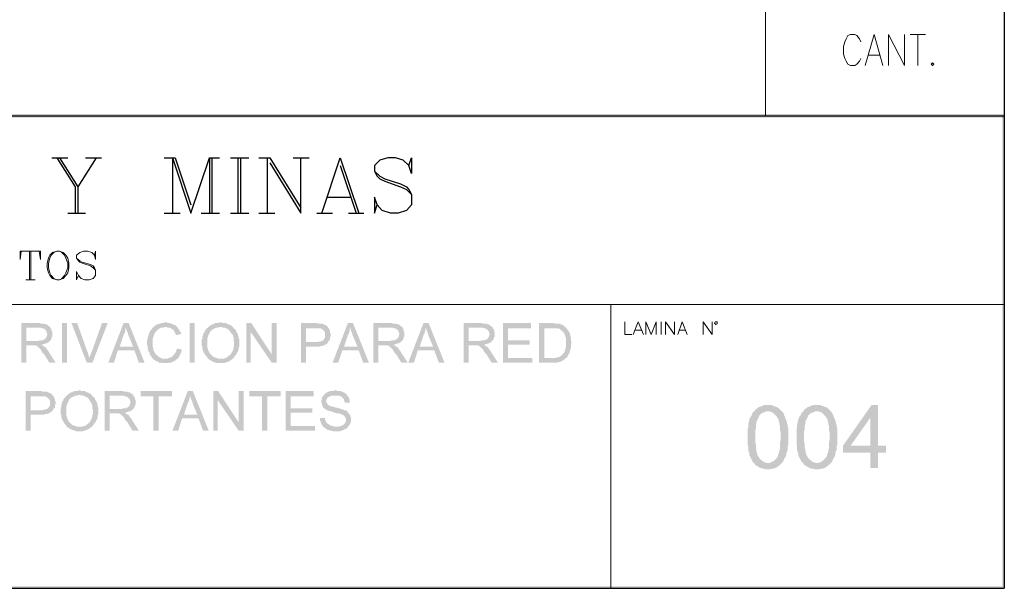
# Model space of a CAD drawing. Header units: millimetres. Extents: x 8 to 202, y 3 to 294.
# Tile 10 of 17: x 136 to 202, y 3 to 41. Entities that reach past the tile are written whole.
import ezdxf

# ---------------------------------------------------------------- set-up
doc = ezdxf.new("R2010")
doc.units = ezdxf.units.MM
doc.layers.add('DGE_CONTORNOS', color=7, linetype='Continuous', lineweight=0)
doc.layers.add('DGE_RELLENO', color=7, linetype='Continuous', lineweight=0)

msp = doc.modelspace()

# ---------------------------------------------------------------- hatches: boundary and pattern name
at = {"layer": 'DGE_RELLENO', "true_color": 0x000000}
for points in [[(23.4527, 34.8263), (23.7067, 34.5723), (201.9723, 34.8263)], [(23.7067, 34.5723), (201.9723, 34.8263), (201.8453, 34.5723)], [(201.9723, 34.8263), (201.8453, 34.5723), (201.9723, 34.6993)], [(201.9723, 34.6993), (201.8453, 34.5723), (201.9723, 3.2456)], [(201.8453, 34.5723), (201.9723, 3.2456), (201.8453, 3.3726)], [(137.6257, 20.8986), (136.4827, 20.8986), (136.4827, 18.2739), (136.8213, 18.2739), (136.8213, 19.4169), (137.2023, 19.4169), (137.8373, 19.4593), (137.8797, 19.4593), (137.9643, 19.5016), (138.049, 19.5016), (138.0913, 19.5439), (138.176, 19.5439), (138.2183, 19.5863), (138.303, 19.6286), (138.3453, 19.6709), (138.3877, 19.7133), (136.8213, 19.7133), (136.8213, 20.6023), (137.6257, 20.6023), (138.3877, 20.6446), (138.3453, 20.6869), (138.2607, 20.7293), (138.2183, 20.7716), (138.176, 20.814), (138.0913, 20.814), (138.0067, 20.8563), (137.795, 20.8563), (137.7103, 20.8986)], [(138.3877, 20.6446), (137.6257, 20.6023), (137.7527, 20.6023), (137.8373, 20.5599), (137.922, 20.5599), (137.9643, 20.5176), (138.0067, 20.5176), (138.049, 20.4753), (138.0913, 20.4329), (138.1337, 20.3906), (138.176, 20.306), (138.176, 20.2636), (138.2183, 20.1789), (138.2183, 20.1366), (138.176, 20.0519), (138.176, 20.0096), (138.1337, 19.9249), (138.0913, 19.8826), (138.049, 19.8403), (138.0067, 19.798), (137.922, 19.798), (137.922, 19.7556), (137.7103, 19.7556), (137.6257, 19.7133), (136.8213, 19.7133), (138.3877, 19.7133), (138.43, 19.7556), (138.4723, 19.8403), (138.5147, 19.8826), (138.5147, 19.9673), (138.557, 20.0096), (138.557, 20.306), (138.5147, 20.3483), (138.5147, 20.4329), (138.4723, 20.5176), (138.43, 20.5599), (138.43, 20.6023)], [(139.192, 20.8986), (139.5307, 20.8986), (139.5307, 18.2739), (139.192, 18.2739), (139.192, 20.8986)], [(140.208, 20.8986), (139.827, 20.8986), (140.843, 18.2739), (141.0123, 18.5703), (141.0123, 18.6549), (140.97, 18.6973), (140.97, 18.782), (140.9277, 18.8243), (140.9277, 18.9089), (140.8853, 18.9936)], [(142.24, 20.8986), (141.859, 20.8986), (141.1817, 18.9936), (141.1393, 18.9089), (141.097, 18.8243), (141.097, 18.782), (141.0547, 18.6973), (141.0547, 18.6126), (141.0123, 18.5703), (140.843, 18.2739), (141.224, 18.2739)], [(143.637, 20.8986), (143.2983, 20.8986), (142.2823, 18.2739), (142.6633, 18.2739), (142.9173, 19.0783), (144.018, 19.0783), (143.0443, 19.3323), (143.2983, 20.0943), (143.2983, 20.1366), (143.3407, 20.1789), (143.383, 20.2636), (143.383, 20.306), (143.4253, 20.3906), (143.4253, 20.5176), (143.4677, 20.6023)], [(143.637, 20.8986), (143.4677, 20.6023), (143.4677, 20.5176), (143.51, 20.4329), (143.51, 20.3906), (143.5523, 20.306), (143.5947, 20.2213), (143.5947, 20.1366), (143.637, 20.0519), (143.9333, 19.3323), (143.0443, 19.3323), (144.018, 19.0783), (144.3143, 18.2739), (144.6953, 18.2739)], [(146.0923, 20.9409), (146.0077, 20.9409), (145.9653, 20.8986), (145.796, 20.8986), (145.7537, 20.8563), (145.669, 20.8563), (145.5843, 20.814), (145.542, 20.814), (145.4573, 20.7716), (145.415, 20.7293), (145.3727, 20.6869), (145.288, 20.6446), (145.2457, 20.6023), (145.2033, 20.5599), (145.161, 20.4753), (145.1187, 20.4329), (145.0763, 20.3906), (145.034, 20.306), (144.9917, 20.2213), (144.9917, 20.1789), (144.9493, 20.0943), (144.9493, 20.0519), (144.907, 19.9673), (144.907, 19.8403), (144.8647, 19.7556), (144.8647, 19.4593), (144.907, 19.3746), (144.907, 19.163), (144.9493, 19.0783), (144.9493, 19.0359), (144.9917, 18.9513), (145.034, 18.9089), (145.034, 18.8243), (145.0763, 18.7396), (145.1187, 18.6973), (145.161, 18.6549), (145.2033, 18.5703), (145.2457, 18.5279), (145.288, 18.4856), (146.0923, 18.5279), (145.8807, 18.5279), (145.8383, 18.5703), (145.7537, 18.5703), (145.7113, 18.6126), (145.6267, 18.6549), (145.5843, 18.6973), (145.542, 18.7396), (145.4997, 18.782), (145.415, 18.8243), (145.415, 18.8666), (145.3727, 18.9513), (145.3303, 19.0359), (145.288, 19.0783), (145.288, 19.2053), (145.2457, 19.29), (145.2457, 19.8826), (145.288, 19.9673), (145.288, 20.0096), (145.3303, 20.0943), (145.3303, 20.1366), (145.3727, 20.2213), (145.415, 20.2636), (145.4573, 20.3483), (145.4997, 20.3906), (145.542, 20.4329), (145.5843, 20.4753), (145.6267, 20.5176), (145.669, 20.5176), (145.7537, 20.5599), (145.796, 20.6023), (145.9653, 20.6023), (146.0077, 20.6446), (146.8543, 20.6446), (146.812, 20.6869), (146.7697, 20.7293), (146.7273, 20.7716), (146.685, 20.7716), (146.6003, 20.814), (146.558, 20.8563), (146.4733, 20.8563), (146.3887, 20.8986), (146.2617, 20.8986), (146.177, 20.9409)], [(146.8543, 20.6446), (146.0923, 20.6446), (146.1347, 20.6446), (146.2193, 20.6023), (146.3463, 20.6023), (146.431, 20.5599), (146.4733, 20.5176), (146.5157, 20.5176), (146.558, 20.4753), (146.6427, 20.4329), (146.685, 20.3483), (146.685, 20.306), (146.7273, 20.2213), (146.7697, 20.1789), (146.812, 20.0943), (147.1507, 20.1789), (147.1083, 20.2213), (147.1083, 20.2636), (147.066, 20.3483), (147.0237, 20.3906), (146.9813, 20.4753), (146.939, 20.5176), (146.8967, 20.6023)], [(147.701, 20.8986), (148.0397, 20.8986), (148.0397, 18.2739), (147.701, 18.2739), (147.701, 20.8986)], [(148.971, 20.6446), (148.9287, 20.6023), (148.844, 20.5599), (148.844, 20.5176), (148.8017, 20.4753), (148.7593, 20.4329), (148.717, 20.3906), (148.6747, 20.306), (148.6747, 20.2636), (148.6323, 20.2213), (148.59, 20.1366), (148.59, 20.0519), (148.5477, 20.0096), (148.5477, 19.8403), (148.5053, 19.798), (148.5053, 19.3746), (148.5477, 19.29), (148.5477, 19.163), (148.59, 19.0783), (148.59, 19.0359), (148.6323, 18.9513), (148.6747, 18.9089), (148.6747, 18.8666), (148.717, 18.8243), (148.7593, 18.7396), (148.8017, 18.6973), (148.844, 18.6549), (148.8863, 18.5703), (148.9287, 18.5279), (148.971, 18.4856), (149.0557, 18.4433), (149.098, 18.4009), (149.1403, 18.4009), (149.1827, 18.3586), (149.2673, 18.3163), (149.3097, 18.3163), (149.3943, 18.2739), (149.479, 18.2739), (149.5213, 18.2316), (149.7753, 18.2316), (149.987, 18.2316), (150.0717, 18.2739), (150.114, 18.2739), (150.1987, 18.3163), (150.241, 18.3163), (150.3257, 18.3586), (150.4103, 18.4009), (150.4527, 18.4433), (150.5373, 18.4856), (150.5797, 18.5279), (149.606, 18.5279), (149.5213, 18.5703), (149.479, 18.5703), (149.3943, 18.6126), (149.352, 18.6126), (149.2673, 18.6549), (149.225, 18.6973), (149.1827, 18.7396), (149.1403, 18.782), (149.098, 18.8243), (149.0557, 18.8666), (149.0133, 18.9089), (149.0133, 18.9513), (148.971, 19.0359), (148.9287, 19.0783), (148.9287, 19.163), (148.8863, 19.2476), (148.8863, 19.9249), (148.9287, 20.0096), (148.9287, 20.0519), (148.971, 20.1366), (149.0133, 20.1789), (149.0133, 20.2213), (149.0557, 20.306), (149.098, 20.3483), (149.1403, 20.3906), (149.1827, 20.4329), (149.225, 20.4753), (149.3097, 20.5176), (149.352, 20.5176), (149.3943, 20.5599), (149.479, 20.6023), (149.606, 20.6023), (149.6907, 20.6446), (149.7753, 20.6446)], [(149.7753, 20.9409), (149.6907, 20.9409), (149.606, 20.8986), (149.3943, 20.8986), (149.3097, 20.8563), (149.2673, 20.814), (149.1827, 20.814), (149.1403, 20.7716), (149.0557, 20.7293), (149.0133, 20.6869), (148.971, 20.6446), (149.8177, 20.6446), (149.9023, 20.6023), (150.0293, 20.6023), (150.114, 20.5599), (150.1563, 20.5176), (150.241, 20.5176), (150.2833, 20.4753), (150.3257, 20.4329), (150.368, 20.3906), (150.4103, 20.306), (150.4527, 20.2636), (150.495, 20.1789), (150.5373, 20.1366), (150.5797, 20.0943), (150.5797, 20.0096), (150.622, 19.9673), (150.622, 19.7133), (150.6643, 19.6709), (150.6643, 19.4169), (150.622, 19.3323), (150.622, 19.2053), (150.5797, 19.1206), (150.5797, 19.0783), (150.5373, 18.9936), (150.495, 18.9513), (150.495, 18.9089), (150.4527, 18.8666), (150.4103, 18.782), (150.3257, 18.7396), (150.2833, 18.6973), (150.241, 18.6549), (150.1563, 18.6126), (150.114, 18.5703), (150.0293, 18.5703), (149.987, 18.5279), (149.7753, 18.5279), (150.5797, 18.5279), (150.622, 18.5703), (150.6643, 18.6126), (150.7067, 18.6973), (150.749, 18.7396), (150.7913, 18.782), (150.8337, 18.8666), (150.876, 18.9513), (150.9183, 18.9936), (150.9183, 19.0783), (150.9607, 19.1206), (150.9607, 19.29), (151.003, 19.3323), (151.003, 19.798), (150.9607, 19.8826), (150.9607, 20.0096), (150.9183, 20.0943), (150.9183, 20.1366), (150.876, 20.2213), (150.8337, 20.2636), (150.8337, 20.306), (150.7913, 20.3483), (150.7913, 20.4329), (150.749, 20.4753), (150.6643, 20.5176), (150.622, 20.5599), (150.5797, 20.6446), (150.5373, 20.6869), (150.4527, 20.7293), (150.4103, 20.7716), (150.368, 20.7716), (150.3257, 20.814), (150.241, 20.814), (150.1987, 20.8563), (150.114, 20.8986), (149.9023, 20.8986), (149.8177, 20.9409)], [(151.8073, 20.8986), (151.4687, 20.8986), (151.4687, 18.2739), (151.765, 18.2739), (151.765, 20.306)], [(151.8073, 20.8986), (151.765, 20.306), (153.162, 18.2739), (153.162, 18.8243)], [(153.5007, 20.8986), (153.162, 20.8986), (153.162, 18.2739), (153.5007, 18.2739)], [(156.083, 20.8986), (155.1093, 20.8986), (155.1093, 18.2739), (155.448, 18.2739), (155.448, 19.3323), (156.337, 19.3323), (156.4217, 19.3746), (156.5487, 19.3746), (156.6333, 19.4169), (156.6757, 19.4169), (156.718, 19.4593), (156.8027, 19.5016), (156.845, 19.5439), (156.8873, 19.5439), (156.8873, 19.5863), (155.448, 19.6286), (155.448, 20.5599), (156.1253, 20.5599), (156.9297, 20.6023), (156.8873, 20.6446), (156.845, 20.6869), (156.8027, 20.7293), (156.7603, 20.7716), (156.6757, 20.7716), (156.6333, 20.814), (156.5487, 20.8563), (156.464, 20.8563), (156.2523, 20.8563), (156.1677, 20.8986)], [(156.9297, 20.6023), (156.1253, 20.5599), (156.4217, 20.5599), (156.464, 20.5176), (156.5487, 20.4753), (156.591, 20.4329), (156.6333, 20.3906), (156.6757, 20.3483), (156.718, 20.2636), (156.718, 19.9249), (156.6757, 19.8826), (156.6333, 19.798), (156.591, 19.7556), (156.5487, 19.7133), (156.5063, 19.7133), (156.4217, 19.6709), (156.2947, 19.6709), (156.21, 19.6286), (155.448, 19.6286), (156.8873, 19.5863), (156.9297, 19.6709), (156.972, 19.7133), (157.0143, 19.7556), (157.0567, 19.8403), (157.0567, 19.9673), (157.099, 20.0519), (157.099, 20.2213), (157.0567, 20.2636), (157.0567, 20.3483), (157.0143, 20.4329), (157.0143, 20.4753), (156.972, 20.5176)], [(158.5807, 20.8986), (158.242, 20.8986), (157.226, 18.2739), (157.607, 18.2739), (157.861, 19.0783), (158.9617, 19.0783), (157.988, 19.3323), (158.242, 20.0943), (158.242, 20.1366), (158.2843, 20.1789), (158.3267, 20.2636), (158.3267, 20.306), (158.369, 20.3906), (158.369, 20.5176), (158.4113, 20.6023)], [(158.5807, 20.8986), (158.4113, 20.6023), (158.4113, 20.5176), (158.4537, 20.4329), (158.4537, 20.3906), (158.496, 20.306), (158.5383, 20.2213), (158.5383, 20.1366), (158.5807, 20.0519), (158.877, 19.3323), (157.988, 19.3323), (158.9617, 19.0783), (159.258, 18.2739), (159.639, 18.2739)], [(161.0783, 20.8986), (159.9353, 20.8986), (159.9353, 18.2739), (160.274, 18.2739), (160.274, 19.4169), (160.655, 19.4169), (161.29, 19.4593), (161.3323, 19.4593), (161.417, 19.5016), (161.5017, 19.5016), (161.544, 19.5439), (161.6287, 19.5439), (161.671, 19.5863), (161.7557, 19.6286), (161.798, 19.6709), (161.8403, 19.7133), (160.274, 19.7133), (160.274, 20.6023), (161.0783, 20.6023), (161.8403, 20.6446), (161.798, 20.6869), (161.7133, 20.7293), (161.671, 20.7716), (161.6287, 20.814), (161.544, 20.814), (161.4593, 20.8563), (161.2477, 20.8563), (161.163, 20.8986)], [(161.8403, 20.6446), (161.0783, 20.6023), (161.2053, 20.6023), (161.29, 20.5599), (161.3747, 20.5599), (161.417, 20.5176), (161.4593, 20.5176), (161.5017, 20.4753), (161.544, 20.4329), (161.5863, 20.3906), (161.6287, 20.306), (161.6287, 20.2636), (161.671, 20.1789), (161.671, 20.1366), (161.6287, 20.0519), (161.6287, 20.0096), (161.5863, 19.9249), (161.544, 19.8826), (161.5017, 19.8403), (161.4593, 19.798), (161.3747, 19.798), (161.3747, 19.7556), (161.163, 19.7556), (161.0783, 19.7133), (160.274, 19.7133), (161.8403, 19.7133), (161.8827, 19.7556), (161.925, 19.8403), (161.9673, 19.8826), (161.9673, 19.9673), (162.0097, 20.0096), (162.0097, 20.306), (161.9673, 20.3483), (161.9673, 20.4329), (161.925, 20.5176), (161.8827, 20.5599), (161.8827, 20.6023)], [(163.6183, 20.8986), (163.2797, 20.8986), (162.2637, 18.2739), (162.6447, 18.2739), (162.8987, 19.0783), (163.9993, 19.0783), (163.0257, 19.3323), (163.2797, 20.0943), (163.2797, 20.1366), (163.322, 20.1789), (163.3643, 20.2636), (163.3643, 20.306), (163.4067, 20.3906), (163.4067, 20.5176), (163.449, 20.6023)], [(163.6183, 20.8986), (163.449, 20.6023), (163.449, 20.5176), (163.4913, 20.4329), (163.4913, 20.3906), (163.5337, 20.306), (163.576, 20.2213), (163.576, 20.1366), (163.6183, 20.0519), (163.9147, 19.3323), (163.0257, 19.3323), (163.9993, 19.0783), (164.2957, 18.2739), (164.6767, 18.2739)], [(167.0897, 20.8986), (165.9467, 20.8986), (165.9467, 18.2739), (166.2853, 18.2739), (166.2853, 19.4169), (166.6663, 19.4169), (167.3013, 19.4593), (167.3437, 19.4593), (167.4283, 19.5016), (167.513, 19.5016), (167.5553, 19.5439), (167.64, 19.5439), (167.6823, 19.5863), (167.767, 19.6286), (167.8093, 19.6709), (167.8517, 19.7133), (166.2853, 19.7133), (166.2853, 20.6023), (167.0897, 20.6023), (167.8517, 20.6446), (167.8093, 20.6869), (167.7247, 20.7293), (167.6823, 20.7716), (167.64, 20.814), (167.5553, 20.814), (167.4707, 20.8563), (167.259, 20.8563), (167.1743, 20.8986)], [(167.8517, 20.6446), (167.0897, 20.6023), (167.2167, 20.6023), (167.3013, 20.5599), (167.386, 20.5599), (167.4283, 20.5176), (167.4707, 20.5176), (167.513, 20.4753), (167.5553, 20.4329), (167.5977, 20.3906), (167.64, 20.306), (167.64, 20.2636), (167.6823, 20.1789), (167.6823, 20.1366), (167.64, 20.0519), (167.64, 20.0096), (167.5977, 19.9249), (167.5553, 19.8826), (167.513, 19.8403), (167.4707, 19.798), (167.386, 19.798), (167.386, 19.7556), (167.1743, 19.7556), (167.0897, 19.7133), (166.2853, 19.7133), (167.8517, 19.7133), (167.894, 19.7556), (167.9363, 19.8403), (167.9787, 19.8826), (167.9787, 19.9673), (168.021, 20.0096), (168.021, 20.306), (167.9787, 20.3483), (167.9787, 20.4329), (167.9363, 20.5176), (167.894, 20.5599), (167.894, 20.6023)], [(170.434, 20.8986), (168.5713, 20.8986), (168.5713, 18.2739), (170.5187, 18.2739), (170.5187, 18.5703), (168.91, 18.5703), (168.91, 19.4593), (170.3493, 19.4593), (170.3493, 19.7556), (168.91, 19.7556), (168.91, 20.5599), (170.434, 20.5599)], [(171.8733, 20.8986), (170.9843, 20.8986), (170.9843, 18.2739), (172.212, 18.2739), (172.2543, 18.3163), (172.3813, 18.3163), (172.466, 18.3586), (172.5083, 18.4009), (172.593, 18.4009), (172.6353, 18.4433), (172.6777, 18.4856), (172.72, 18.5279), (172.7623, 18.5703), (171.323, 18.5703), (171.323, 20.5599), (171.8733, 20.5599), (172.7623, 20.6023), (172.72, 20.6446), (172.6777, 20.6869), (172.593, 20.7293), (172.5507, 20.7716), (172.466, 20.814), (172.4237, 20.814), (172.339, 20.8563), (172.0427, 20.8563), (171.958, 20.8986)], [(172.7623, 20.6023), (171.8733, 20.5599), (172.212, 20.5599), (172.2543, 20.5176), (172.339, 20.5176), (172.3813, 20.4753), (172.4237, 20.4329), (172.5083, 20.3906), (172.5507, 20.3483), (172.593, 20.306), (172.6353, 20.2213), (172.6777, 20.1789), (172.6777, 20.1366), (172.72, 20.0519), (172.72, 20.0096), (172.7623, 19.9249), (172.7623, 19.29), (172.72, 19.2053), (172.72, 19.0783), (172.6777, 19.0783), (172.6777, 18.9936), (172.6353, 18.9089), (172.593, 18.8666), (172.5507, 18.8243), (172.5083, 18.782), (172.466, 18.7396), (172.4237, 18.6973), (172.339, 18.6549), (172.2543, 18.6126), (172.1273, 18.6126), (172.0427, 18.5703), (171.323, 18.5703), (172.7623, 18.5703), (172.847, 18.6126), (172.8893, 18.6973), (172.8893, 18.7396), (172.9317, 18.782), (172.974, 18.8666), (173.0163, 18.9089), (173.0163, 18.9936), (173.0587, 19.0783), (173.0587, 19.163), (173.101, 19.2053), (173.101, 19.5016), (173.1433, 19.5863), (173.1433, 19.6286), (173.101, 19.7133), (173.101, 19.9249), (173.0587, 20.0096), (173.0587, 20.1366), (173.0163, 20.2213), (173.0163, 20.2636), (172.974, 20.306), (172.9317, 20.3906), (172.8893, 20.4329), (172.847, 20.5176), (172.8047, 20.5599)], [(137.8373, 19.4593), (137.2023, 19.4169), (137.4563, 19.4169), (137.4987, 19.3746), (137.5833, 19.3323), (137.6257, 19.29), (137.668, 19.2476), (137.7527, 19.163), (137.795, 19.1206), (137.795, 19.0783), (137.8373, 19.0359), (137.8797, 18.9513), (137.922, 18.9089), (138.0067, 18.8243), (138.3453, 18.2739), (138.7687, 18.2739), (138.303, 18.9936), (138.2607, 19.0783), (138.2183, 19.1206), (138.176, 19.163), (138.1337, 19.2476), (138.0913, 19.29), (138.049, 19.3323), (138.0067, 19.3323), (137.9643, 19.3746), (137.8797, 19.4169)], [(146.8543, 19.2053), (146.8543, 19.163), (146.812, 19.1206), (146.812, 19.0359), (146.7697, 18.9513), (146.7273, 18.9089), (146.685, 18.8243), (146.6427, 18.782), (146.6003, 18.7396), (146.558, 18.6973), (146.558, 18.6549), (146.4733, 18.6549), (146.431, 18.6126), (146.3463, 18.5703), (146.304, 18.5703), (146.2193, 18.5279), (146.0923, 18.5279), (145.288, 18.4856), (145.3727, 18.4433), (145.415, 18.4009), (145.4573, 18.3586), (145.542, 18.3586), (145.5843, 18.3163), (145.669, 18.2739), (145.796, 18.2739), (145.8807, 18.2316), (146.2617, 18.2316), (146.3463, 18.2739), (146.4733, 18.2739), (146.558, 18.3163), (146.6003, 18.3586), (146.685, 18.3586), (146.7273, 18.4009), (146.812, 18.4433), (146.812, 18.4856), (146.8967, 18.5279), (146.939, 18.5703), (146.9813, 18.6126), (147.0237, 18.6973), (147.0237, 18.7396), (147.066, 18.8243), (147.1083, 18.8666), (147.1507, 18.9513), (147.1507, 19.0359), (147.193, 19.1206)], [(161.29, 19.4593), (160.655, 19.4169), (160.909, 19.4169), (160.9513, 19.3746), (161.036, 19.3323), (161.0783, 19.29), (161.1207, 19.2476), (161.2053, 19.163), (161.2477, 19.1206), (161.2477, 19.0783), (161.29, 19.0359), (161.3323, 18.9513), (161.3747, 18.9089), (161.4593, 18.8243), (161.798, 18.2739), (162.2213, 18.2739), (161.7557, 18.9936), (161.7133, 19.0783), (161.671, 19.1206), (161.6287, 19.163), (161.5863, 19.2476), (161.544, 19.29), (161.5017, 19.3323), (161.4593, 19.3323), (161.417, 19.3746), (161.3323, 19.4169)], [(167.3013, 19.4593), (166.6663, 19.4169), (166.9203, 19.4169), (166.9627, 19.3746), (167.0473, 19.3323), (167.0897, 19.29), (167.132, 19.2476), (167.2167, 19.163), (167.259, 19.1206), (167.259, 19.0783), (167.3013, 19.0359), (167.3437, 18.9513), (167.386, 18.9089), (167.4707, 18.8243), (167.8093, 18.2739), (168.2327, 18.2739), (167.767, 18.9936), (167.7247, 19.0783), (167.6823, 19.1206), (167.64, 19.163), (167.5977, 19.2476), (167.5553, 19.29), (167.513, 19.3323), (167.4707, 19.3323), (167.4283, 19.3746), (167.3437, 19.4169)], [(140.3773, 16.4113), (140.2927, 16.4113), (140.208, 16.3689), (139.9963, 16.3689), (139.9117, 16.3266), (139.8693, 16.2843), (139.7847, 16.2843), (139.7423, 16.2419), (139.6577, 16.1996), (139.6153, 16.1573), (139.573, 16.115), (140.4197, 16.115), (140.5043, 16.0726), (140.6313, 16.0726), (140.716, 16.0303), (140.7583, 15.988), (140.843, 15.988), (140.8853, 15.9456), (140.9277, 15.9033), (140.97, 15.8609), (141.0123, 15.7763), (141.0547, 15.7339), (141.097, 15.6493), (141.1393, 15.607), (141.1817, 15.5646), (141.1817, 15.4799), (141.224, 15.4376), (141.224, 15.1836), (141.2663, 15.1413), (141.2663, 14.8873), (141.224, 14.8026), (141.224, 14.6756), (141.1817, 14.5909), (141.1817, 14.5486), (141.1393, 14.464), (141.097, 14.4216), (141.097, 14.3793), (141.0547, 14.3369), (141.0123, 14.2523), (140.9277, 14.2099), (140.8853, 14.1676), (140.843, 14.1253), (140.7583, 14.0829), (140.716, 14.0406), (140.6313, 14.0406), (140.589, 13.9983), (140.3773, 13.9983), (141.1817, 13.9983), (141.224, 14.0406), (141.2663, 14.0829), (141.3087, 14.1676), (141.351, 14.2099), (141.3933, 14.2523), (141.4357, 14.3369), (141.478, 14.4216), (141.5203, 14.464), (141.5203, 14.5486), (141.5627, 14.5909), (141.5627, 14.7603), (141.605, 14.8026), (141.605, 15.2683), (141.5627, 15.3529), (141.5627, 15.4799), (141.5203, 15.5646), (141.5203, 15.607), (141.478, 15.6916), (141.4357, 15.7339), (141.4357, 15.7763), (141.3933, 15.8186), (141.3933, 15.9033), (141.351, 15.9456), (141.2663, 15.988), (141.224, 16.0303), (141.1817, 16.115), (141.1393, 16.1573), (141.0547, 16.1996), (141.0123, 16.2419), (140.97, 16.2419), (140.9277, 16.2843), (140.843, 16.2843), (140.8007, 16.3266), (140.716, 16.3689), (140.5043, 16.3689), (140.4197, 16.4113)], [(157.3953, 16.4113), (157.3107, 16.4113), (157.2683, 16.3689), (157.0567, 16.3689), (156.972, 16.3266), (156.9297, 16.3266), (156.845, 16.2843), (156.8027, 16.2419), (156.718, 16.1996), (156.6757, 16.1573), (156.6333, 16.115), (156.591, 16.0303), (156.5487, 16.0303), (156.5487, 15.9456), (156.5063, 15.9033), (156.5063, 15.8186), (156.464, 15.7339), (156.464, 15.607), (156.5063, 15.5646), (156.5063, 15.4799), (156.5487, 15.3953), (156.5487, 15.3529), (156.591, 15.3529), (156.591, 15.2683), (156.6757, 15.2259), (156.718, 15.1836), (156.7603, 15.1413), (156.845, 15.0989), (156.8873, 15.0989), (156.972, 15.0566), (157.0143, 15.0566), (157.099, 15.0143), (157.1837, 15.0143), (157.2683, 14.972), (157.353, 14.9296), (157.3953, 14.9296), (157.5223, 14.8873), (157.6493, 14.8873), (157.734, 14.8449), (157.7763, 14.8449), (157.8187, 14.8026), (157.9033, 14.8026), (157.9457, 14.7603), (157.988, 14.7179), (158.0303, 14.6756), (158.0727, 14.6333), (158.0727, 14.5909), (158.115, 14.5063), (158.115, 14.3793), (158.0727, 14.2946), (158.0303, 14.2099), (157.988, 14.1676), (157.9457, 14.1253), (157.9033, 14.0829), (157.8187, 14.0829), (157.7763, 14.0406), (157.6917, 14.0406), (157.607, 13.9983), (156.591, 13.9983), (156.6333, 13.956), (156.718, 13.9136), (156.7603, 13.8713), (156.845, 13.8289), (156.8873, 13.7866), (156.972, 13.7866), (157.0567, 13.7443), (157.1837, 13.7443), (157.226, 13.7019), (157.48, 13.7019), (157.734, 13.7019), (157.7763, 13.7443), (157.861, 13.7443), (157.9033, 13.7866), (157.988, 13.7866), (157.988, 13.8289), (158.0727, 13.8289), (158.115, 13.8713), (158.1997, 13.9136), (158.242, 13.9983), (158.2843, 14.0406), (158.3267, 14.0829), (158.369, 14.1253), (158.4113, 14.2099), (158.4113, 14.2523), (158.4537, 14.3369), (158.4537, 14.5909), (158.4113, 14.6756), (158.4113, 14.7179), (158.369, 14.8026), (158.3267, 14.8449), (158.2843, 14.8873), (158.242, 14.972), (158.1997, 15.0143), (158.1573, 15.0566), (158.0727, 15.0989), (157.988, 15.0989), (157.988, 15.1413), (157.9033, 15.1413), (157.8187, 15.1836), (157.7763, 15.1836), (157.6917, 15.2259), (157.607, 15.2259), (157.5223, 15.2683), (157.4377, 15.2683), (157.353, 15.3106), (157.2683, 15.3106), (157.1837, 15.3529), (157.099, 15.3529), (157.0143, 15.3953), (156.972, 15.4376), (156.9297, 15.4376), (156.8873, 15.4799), (156.8873, 15.5223), (156.845, 15.5646), (156.8027, 15.607), (156.8027, 15.8186), (156.845, 15.8609), (156.8873, 15.9456), (156.9297, 15.988), (156.972, 15.988), (157.0143, 16.0303), (157.099, 16.0303), (157.1413, 16.0726), (158.1997, 16.0726), (158.1573, 16.1573), (158.0727, 16.1996), (158.0303, 16.2419), (157.988, 16.2843), (157.9033, 16.2843), (157.9033, 16.3266), (157.8187, 16.3266), (157.7763, 16.3689), (157.5647, 16.3689), (157.48, 16.4113)], [(137.7527, 16.3689), (136.779, 16.3689), (136.779, 13.7443), (137.1177, 13.7443), (137.1177, 14.8026), (138.0067, 14.8026), (138.0913, 14.8449), (138.2183, 14.8449), (138.303, 14.8873), (138.3453, 14.8873), (138.3877, 14.9296), (138.4723, 14.972), (138.5147, 15.0143), (138.557, 15.0143), (138.557, 15.0566), (137.1177, 15.0989), (137.1177, 16.0303), (137.795, 16.0303), (138.5993, 16.0726), (138.557, 16.115), (138.5147, 16.1573), (138.4723, 16.1996), (138.43, 16.2419), (138.3453, 16.2419), (138.303, 16.2843), (138.2183, 16.3266), (138.1337, 16.3266), (137.922, 16.3266), (137.8373, 16.3689)], [(138.5993, 16.0726), (137.795, 16.0303), (138.0913, 16.0303), (138.1337, 15.988), (138.2183, 15.9456), (138.2607, 15.9033), (138.303, 15.8609), (138.3453, 15.8186), (138.3877, 15.7339), (138.3877, 15.3953), (138.3453, 15.3529), (138.303, 15.2683), (138.2607, 15.2259), (138.2183, 15.1836), (138.176, 15.1836), (138.0913, 15.1413), (137.9643, 15.1413), (137.8797, 15.0989), (137.1177, 15.0989), (138.557, 15.0566), (138.5993, 15.1413), (138.6417, 15.1836), (138.684, 15.2259), (138.7263, 15.3106), (138.7263, 15.4376), (138.7687, 15.5223), (138.7687, 15.6916), (138.7263, 15.7339), (138.7263, 15.8186), (138.684, 15.9033), (138.684, 15.9456), (138.6417, 15.988)], [(139.573, 16.115), (139.5307, 16.0726), (139.446, 16.0303), (139.446, 15.988), (139.4037, 15.9456), (139.3613, 15.9033), (139.319, 15.8609), (139.2767, 15.7763), (139.2767, 15.7339), (139.2343, 15.6916), (139.192, 15.607), (139.192, 15.5223), (139.1497, 15.4799), (139.1497, 15.3106), (139.1073, 15.2683), (139.1073, 14.8449), (139.1497, 14.7603), (139.1497, 14.6333), (139.192, 14.5486), (139.192, 14.5063), (139.2343, 14.4216), (139.2767, 14.3793), (139.2767, 14.3369), (139.319, 14.2946), (139.3613, 14.2099), (139.4037, 14.1676), (139.446, 14.1253), (139.4883, 14.0406), (139.5307, 13.9983), (139.573, 13.956), (139.6577, 13.9136), (139.7, 13.8713), (139.7423, 13.8713), (139.7847, 13.8289), (139.8693, 13.7866), (139.9117, 13.7866), (139.9963, 13.7443), (140.081, 13.7443), (140.1233, 13.7019), (140.3773, 13.7019), (140.589, 13.7019), (140.6737, 13.7443), (140.716, 13.7443), (140.8007, 13.7866), (140.843, 13.7866), (140.9277, 13.8289), (141.0123, 13.8713), (141.0547, 13.9136), (141.1393, 13.956), (141.1817, 13.9983), (140.208, 13.9983), (140.1233, 14.0406), (140.081, 14.0406), (139.9963, 14.0829), (139.954, 14.0829), (139.8693, 14.1253), (139.827, 14.1676), (139.7847, 14.2099), (139.7423, 14.2523), (139.7, 14.2946), (139.6577, 14.3369), (139.6153, 14.3793), (139.6153, 14.4216), (139.573, 14.5063), (139.5307, 14.5486), (139.5307, 14.6333), (139.4883, 14.7179), (139.4883, 15.3953), (139.5307, 15.4799), (139.5307, 15.5223), (139.573, 15.607), (139.6153, 15.6493), (139.6153, 15.6916), (139.6577, 15.7763), (139.7, 15.8186), (139.7423, 15.8609), (139.7847, 15.9033), (139.827, 15.9456), (139.9117, 15.988), (139.954, 15.988), (139.9963, 16.0303), (140.081, 16.0726), (140.208, 16.0726), (140.2927, 16.115), (140.3773, 16.115)], [(143.1713, 16.3689), (142.0283, 16.3689), (142.0283, 13.7443), (142.367, 13.7443), (142.367, 14.8873), (142.748, 14.8873), (143.383, 14.9296), (143.4253, 14.9296), (143.51, 14.972), (143.5947, 14.972), (143.637, 15.0143), (143.7217, 15.0143), (143.764, 15.0566), (143.8487, 15.0989), (143.891, 15.1413), (143.9333, 15.1836), (142.367, 15.1836), (142.367, 16.0726), (143.1713, 16.0726), (143.9333, 16.115), (143.891, 16.1573), (143.8063, 16.1996), (143.764, 16.2419), (143.7217, 16.2843), (143.637, 16.2843), (143.5523, 16.3266), (143.3407, 16.3266), (143.256, 16.3689)], [(143.9333, 16.115), (143.1713, 16.0726), (143.2983, 16.0726), (143.383, 16.0303), (143.4677, 16.0303), (143.51, 15.988), (143.5523, 15.988), (143.5947, 15.9456), (143.637, 15.9033), (143.6793, 15.8609), (143.7217, 15.7763), (143.7217, 15.7339), (143.764, 15.6493), (143.764, 15.607), (143.7217, 15.5223), (143.7217, 15.4799), (143.6793, 15.3953), (143.637, 15.3529), (143.5947, 15.3106), (143.5523, 15.2683), (143.4677, 15.2683), (143.4677, 15.2259), (143.256, 15.2259), (143.1713, 15.1836), (142.367, 15.1836), (143.9333, 15.1836), (143.9757, 15.2259), (144.018, 15.3106), (144.0603, 15.3529), (144.0603, 15.4376), (144.1027, 15.4799), (144.1027, 15.7763), (144.0603, 15.8186), (144.0603, 15.9033), (144.018, 15.988), (143.9757, 16.0303), (143.9757, 16.0726)], [(146.5157, 16.3689), (144.4413, 16.3689), (144.4413, 16.0303), (145.288, 16.0303), (145.288, 13.7443), (145.6267, 13.7443), (145.6267, 16.0303), (146.5157, 16.0303)], [(147.9127, 16.3689), (147.574, 16.3689), (146.558, 13.7443), (146.939, 13.7443), (147.193, 14.5486), (148.2937, 14.5486), (147.32, 14.8026), (147.574, 15.5646), (147.574, 15.607), (147.6163, 15.6493), (147.6587, 15.7339), (147.6587, 15.7763), (147.701, 15.8609), (147.701, 15.988), (147.7433, 16.0726)], [(147.9127, 16.3689), (147.7433, 16.0726), (147.7433, 15.988), (147.7857, 15.9033), (147.7857, 15.8609), (147.828, 15.7763), (147.8703, 15.6916), (147.8703, 15.607), (147.9127, 15.5223), (148.209, 14.8026), (147.32, 14.8026), (148.2937, 14.5486), (148.59, 13.7443), (148.971, 13.7443)], [(149.606, 16.3689), (149.2673, 16.3689), (149.2673, 13.7443), (149.5637, 13.7443), (149.5637, 15.7763)], [(149.606, 16.3689), (149.5637, 15.7763), (150.9607, 13.7443), (150.9607, 14.2946)], [(151.2993, 16.3689), (150.9607, 16.3689), (150.9607, 13.7443), (151.2993, 13.7443)], [(153.7547, 16.3689), (151.6803, 16.3689), (151.6803, 16.0303), (152.527, 16.0303), (152.527, 13.7443), (152.8657, 13.7443), (152.8657, 16.0303), (153.7547, 16.0303)], [(155.956, 16.3689), (154.0933, 16.3689), (154.0933, 13.7443), (156.0407, 13.7443), (156.0407, 14.0406), (154.432, 14.0406), (154.432, 14.9296), (155.8713, 14.9296), (155.8713, 15.2259), (154.432, 15.2259), (154.432, 16.0303), (155.956, 16.0303)], [(158.1997, 16.0726), (157.3953, 16.0726), (157.6917, 16.0726), (157.734, 16.0303), (157.8187, 15.988), (157.861, 15.9456), (157.9033, 15.9033), (157.9457, 15.8609), (157.988, 15.8186), (157.988, 15.7339), (158.0303, 15.6916), (158.0303, 15.607), (158.369, 15.607), (158.369, 15.7763), (158.3267, 15.8186), (158.3267, 15.9033), (158.2843, 15.9456), (158.242, 16.0303)], [(186.2243, 15.4376), (185.9703, 15.4376), (185.8433, 15.3953), (185.7587, 15.3529), (185.6317, 15.3106), (185.547, 15.2683), (185.4623, 15.1836), (185.42, 15.1836), (185.3777, 15.0989), (185.293, 15.0143), (186.3513, 15.0143), (186.4783, 14.972), (186.563, 14.9296), (186.6477, 14.8449), (186.7323, 14.7603), (186.817, 14.6756), (186.8593, 14.5909), (186.9017, 14.5486), (186.944, 14.464), (186.944, 14.3793), (186.9863, 14.2523), (186.9863, 14.1676), (187.0287, 14.0406), (187.0287, 13.7866), (187.071, 13.6173), (187.071, 13.1093), (187.0287, 12.94), (187.0287, 12.5589), (186.9863, 12.432), (186.9863, 12.3473), (186.944, 12.2203), (186.9017, 12.1356), (186.9017, 12.0509), (186.8593, 12.0086), (186.817, 11.9239), (186.7747, 11.8816), (186.69, 11.797), (186.6053, 11.7123), (186.5207, 11.6699), (186.436, 11.6276), (186.309, 11.5853), (186.2243, 11.5853), (185.3353, 11.5429), (185.3777, 11.4583), (185.4623, 11.4159), (185.5893, 11.3313), (185.674, 11.289), (185.7587, 11.2466), (185.8857, 11.2043), (185.9703, 11.2043), (186.0973, 11.1619), (186.2243, 11.1619), (186.3513, 11.1619), (186.4783, 11.2043), (186.6053, 11.2043), (186.69, 11.2466), (186.817, 11.289), (186.9017, 11.3736), (186.9863, 11.4159), (187.0287, 11.4583), (187.071, 11.5006), (187.1557, 11.5853), (187.2403, 11.6699), (187.2827, 11.797), (187.325, 11.8816), (187.4097, 12.0086), (187.452, 12.1356), (187.452, 12.2626), (187.4943, 12.3473), (187.5367, 12.432), (187.5367, 12.6859), (187.579, 12.7706), (187.579, 13.9136), (187.5367, 13.9983), (187.5367, 14.1253), (187.4943, 14.2099), (187.4943, 14.2946), (187.452, 14.4216), (187.4097, 14.5063), (187.3673, 14.6333), (187.325, 14.7179), (187.2827, 14.8449), (187.2403, 14.9296), (187.1557, 15.0143), (187.071, 15.0989), (186.9863, 15.1836), (186.9017, 15.2683), (186.817, 15.3106), (186.7747, 15.3106), (186.69, 15.3529), (186.563, 15.3953), (186.4783, 15.4376), (186.3513, 15.4376)], [(189.484, 15.4376), (189.23, 15.4376), (189.103, 15.3953), (189.0183, 15.3529), (188.8913, 15.3106), (188.8067, 15.2683), (188.722, 15.1836), (188.6797, 15.1836), (188.6373, 15.0989), (188.5527, 15.0143), (189.611, 15.0143), (189.738, 14.972), (189.8227, 14.9296), (189.9073, 14.8449), (189.992, 14.7603), (190.0767, 14.6756), (190.119, 14.5909), (190.1613, 14.5486), (190.2037, 14.464), (190.2037, 14.3793), (190.246, 14.2523), (190.246, 14.1676), (190.2883, 14.0406), (190.2883, 13.7866), (190.3307, 13.6173), (190.3307, 13.1093), (190.2883, 12.94), (190.2883, 12.5589), (190.246, 12.432), (190.246, 12.3473), (190.2037, 12.2203), (190.1613, 12.1356), (190.1613, 12.0509), (190.119, 12.0086), (190.0767, 11.9239), (190.0343, 11.8816), (189.9497, 11.797), (189.865, 11.7123), (189.7803, 11.6699), (189.6957, 11.6276), (189.5687, 11.5853), (189.484, 11.5853), (188.595, 11.5429), (188.6373, 11.4583), (188.722, 11.4159), (188.849, 11.3313), (188.9337, 11.289), (189.0183, 11.2466), (189.1453, 11.2043), (189.23, 11.2043), (189.357, 11.1619), (189.484, 11.1619), (189.611, 11.1619), (189.738, 11.2043), (189.865, 11.2043), (189.9497, 11.2466), (190.0767, 11.289), (190.1613, 11.3736), (190.246, 11.4159), (190.2883, 11.4583), (190.3307, 11.5006), (190.4153, 11.5853), (190.5, 11.6699), (190.5423, 11.797), (190.5847, 11.8816), (190.6693, 12.0086), (190.7117, 12.1356), (190.7117, 12.2626), (190.754, 12.3473), (190.7963, 12.432), (190.7963, 12.6859), (190.8387, 12.7706), (190.8387, 13.9136), (190.7963, 13.9983), (190.7963, 14.1253), (190.754, 14.2099), (190.754, 14.2946), (190.7117, 14.4216), (190.6693, 14.5063), (190.627, 14.6333), (190.5847, 14.7179), (190.5423, 14.8449), (190.5, 14.9296), (190.4153, 15.0143), (190.3307, 15.0989), (190.246, 15.1836), (190.1613, 15.2683), (190.0767, 15.3106), (190.0343, 15.3106), (189.9497, 15.3529), (189.8227, 15.3953), (189.738, 15.4376), (189.611, 15.4376)], [(193.548, 15.4376), (193.1247, 15.4376), (191.2197, 12.7283), (191.2197, 12.2626), (193.04, 12.2626), (193.04, 11.2466), (193.548, 11.2466), (193.548, 12.2626), (194.0983, 12.2626), (194.0983, 12.7283), (191.7277, 12.7283), (193.04, 14.5909)], [(193.548, 15.4376), (193.04, 14.5909), (193.04, 12.7283), (191.7277, 12.7283), (193.548, 12.7283)], [(143.383, 14.9296), (142.748, 14.8873), (143.002, 14.8873), (143.0443, 14.8449), (143.129, 14.8026), (143.1713, 14.7603), (143.2137, 14.7179), (143.2983, 14.6333), (143.3407, 14.5909), (143.3407, 14.5486), (143.383, 14.5063), (143.4253, 14.4216), (143.4677, 14.3793), (143.5523, 14.2946), (143.891, 13.7443), (144.3143, 13.7443), (143.8487, 14.464), (143.8063, 14.5486), (143.764, 14.5909), (143.7217, 14.6333), (143.6793, 14.7179), (143.637, 14.7603), (143.5947, 14.8026), (143.5523, 14.8026), (143.51, 14.8449), (143.4253, 14.8873)], [(156.718, 14.5909), (156.3793, 14.5909), (156.3793, 14.4216), (156.4217, 14.3793), (156.4217, 14.2946), (156.464, 14.2523), (156.464, 14.1676), (156.5063, 14.1253), (156.5487, 14.0829), (156.591, 13.9983), (157.48, 13.9983), (157.353, 13.9983), (157.2683, 14.0406), (157.1837, 14.0406), (157.1413, 14.0829), (157.0567, 14.0829), (157.0143, 14.1253), (156.972, 14.1676), (156.8873, 14.2099), (156.845, 14.2523), (156.8027, 14.2946), (156.8027, 14.3369), (156.7603, 14.3793), (156.718, 14.464), (156.718, 14.5486)], [(185.293, 15.0143), (185.2083, 14.9296), (185.166, 14.8449), (185.1237, 14.7179), (185.039, 14.6333), (184.9967, 14.5063), (184.9967, 14.464), (184.9543, 14.3793), (184.9543, 14.2946), (184.912, 14.1676), (184.912, 13.956), (184.8697, 13.8289), (184.8697, 12.813), (184.912, 12.6859), (184.912, 12.432), (184.9543, 12.3049), (184.9967, 12.2203), (184.9967, 12.0933), (185.039, 12.0086), (185.0813, 11.9239), (185.1237, 11.8393), (185.166, 11.7546), (185.2083, 11.6699), (185.2507, 11.6276), (185.3353, 11.5429), (186.2243, 11.5853), (186.182, 11.5853), (186.055, 11.6276), (185.9703, 11.6276), (185.8857, 11.7123), (185.801, 11.7546), (185.7163, 11.8393), (185.6317, 11.9239), (185.6317, 11.9663), (185.5893, 12.0086), (185.547, 12.0933), (185.5047, 12.1779), (185.5047, 12.2626), (185.4623, 12.3473), (185.4623, 12.4743), (185.42, 12.6013), (185.42, 12.8553), (185.3777, 12.9823), (185.3777, 13.7019), (185.42, 13.8713), (185.42, 14.0829), (185.4623, 14.2099), (185.4623, 14.3369), (185.5047, 14.4216), (185.547, 14.5063), (185.5893, 14.5909), (185.6317, 14.6756), (185.6317, 14.7179), (185.7163, 14.8026), (185.801, 14.8873), (185.8857, 14.9296), (186.0127, 14.972), (186.0973, 15.0143), (186.2243, 15.0143)], [(188.5527, 15.0143), (188.468, 14.9296), (188.4257, 14.8449), (188.3833, 14.7179), (188.2987, 14.6333), (188.2563, 14.5063), (188.2563, 14.464), (188.214, 14.3793), (188.214, 14.2946), (188.1717, 14.1676), (188.1717, 13.956), (188.1293, 13.8289), (188.1293, 12.813), (188.1717, 12.6859), (188.1717, 12.432), (188.214, 12.3049), (188.2563, 12.2203), (188.2563, 12.0933), (188.2987, 12.0086), (188.341, 11.9239), (188.3833, 11.8393), (188.4257, 11.7546), (188.468, 11.6699), (188.5103, 11.6276), (188.595, 11.5429), (189.484, 11.5853), (189.4417, 11.5853), (189.3147, 11.6276), (189.23, 11.6276), (189.1453, 11.7123), (189.0607, 11.7546), (188.976, 11.8393), (188.8913, 11.9239), (188.8913, 11.9663), (188.849, 12.0086), (188.8067, 12.0933), (188.7643, 12.1779), (188.7643, 12.2626), (188.722, 12.3473), (188.722, 12.4743), (188.6797, 12.6013), (188.6797, 12.8553), (188.6373, 12.9823), (188.6373, 13.7019), (188.6797, 13.8713), (188.6797, 14.0829), (188.722, 14.2099), (188.722, 14.3369), (188.7643, 14.4216), (188.8067, 14.5063), (188.849, 14.5909), (188.8913, 14.6756), (188.8913, 14.7179), (188.976, 14.8026), (189.0607, 14.8873), (189.1453, 14.9296), (189.2723, 14.972), (189.357, 15.0143), (189.484, 15.0143)], [(201.9723, 3.2456), (201.8453, 3.3726), (23.5797, 3.2456)], [(201.8453, 3.3726), (23.5797, 3.2456), (23.7067, 3.3726)]]:
    msp.add_hatch(color=7, dxfattribs=at).paths.add_polyline_path(points, flags=0)

# ---------------------------------------------------------------- linework, layer by layer
at = {"layer": 'DGE_CONTORNOS', "lineweight": 25}
for points in [[(201.9723, 293.9063), (201.9723, 3.2456)], [(23.5797, 34.6993), (201.9723, 34.6993)], [(138.5147, 31.9053), (139.573, 31.9053)], [(138.8533, 31.9053), (140.081, 29.9579), (140.081, 28.2223)], [(139.0227, 31.9053), (140.2503, 29.9579), (140.2503, 28.2223)], [(141.478, 31.9053), (140.2503, 29.9579)], [(140.7583, 31.9053), (141.8167, 31.9053)], [(146.0077, 31.9053), (146.7273, 31.9053)], [(146.558, 31.9053), (146.558, 28.2223)], [(146.558, 31.9053), (147.7857, 28.2223), (149.0133, 31.9053), (149.0133, 28.2223)], [(146.7273, 31.9053), (147.7857, 28.7726)], [(149.0133, 31.9053), (149.6907, 31.9053)], [(149.1827, 31.9053), (149.1827, 28.2223)], [(150.4103, 31.9053), (151.638, 31.9053)], [(150.9183, 31.9053), (150.9183, 28.2223)], [(151.0877, 31.9053), (151.0877, 28.2223)], [(152.3153, 31.9053), (153.035, 31.9053)], [(152.8657, 31.9053), (152.8657, 28.2223)], [(153.035, 31.9053), (155.1093, 28.5609)], [(153.035, 31.5666), (155.1093, 28.2223), (155.1093, 31.9053)], [(154.6013, 31.9053), (155.6597, 31.9053)], [(156.5063, 28.2223), (157.734, 31.9053), (158.9617, 28.2223)], [(162.306, 31.3973), (162.4753, 31.9053), (162.4753, 30.847), (162.306, 31.3973), (161.925, 31.7359), (161.417, 31.9053), (160.909, 31.9053), (160.3587, 31.7359), (160.02, 31.3973), (160.02, 31.0163), (160.1893, 30.6776), (160.3587, 30.5083), (160.6973, 30.339), (161.7557, 29.9579), (162.1367, 29.7886), (162.4753, 29.4499)], [(157.734, 31.3973), (158.7923, 28.2223)], [(160.02, 31.0163), (160.3587, 30.6776), (160.6973, 30.5083), (161.7557, 30.1696), (162.1367, 29.9579), (162.306, 29.7886), (162.4753, 29.4499), (162.4753, 28.7726), (162.1367, 28.3916), (161.5863, 28.2223), (161.0783, 28.2223), (160.528, 28.3916), (160.1893, 28.7726), (160.02, 29.2806), (160.02, 28.2223), (160.1893, 28.7726)], [(156.8873, 29.2806), (158.4537, 29.2806)], [(139.573, 28.2223), (140.7583, 28.2223)], [(146.0077, 28.2223), (147.066, 28.2223)], [(148.463, 28.2223), (149.6907, 28.2223)], [(150.4103, 28.2223), (151.638, 28.2223)], [(152.3153, 28.2223), (153.3737, 28.2223)], [(156.1677, 28.2223), (157.226, 28.2223)], [(158.2843, 28.2223), (159.3003, 28.2223)], [(7.874, 3.2456), (201.9723, 3.2456)]]:
    msp.add_lwpolyline(points, dxfattribs=at)
at = {"layer": 'DGE_CONTORNOS', "lineweight": 5}
for points in [[(186.055, 102.8137), (186.055, 34.6993)], [(136.4827, 25.6823), (136.398, 25.132), (136.398, 25.6823), (137.7527, 25.6823), (137.7527, 25.132), (137.668, 25.6823)], [(137.033, 25.6823), (137.033, 23.7773)], [(137.1177, 25.6823), (137.1177, 23.7773)], [(138.8533, 25.6823), (138.557, 25.5976), (138.3877, 25.4283), (138.303, 25.2166), (138.2183, 24.8779), (138.2183, 24.5816), (138.303, 24.2429), (138.3877, 24.0736), (138.557, 23.8619), (138.8533, 23.7773), (139.0227, 23.7773), (139.2767, 23.8619), (139.446, 24.0736), (139.573, 24.2429), (139.6577, 24.5816), (139.6577, 24.8779), (139.573, 25.2166), (139.446, 25.4283), (139.2767, 25.5976), (139.0227, 25.6823), (138.8533, 25.6823), (138.6417, 25.5976), (138.4723, 25.4283), (138.3877, 25.2166), (138.303, 24.8779), (138.303, 24.5816), (138.3877, 24.2429), (138.4723, 24.0736), (138.6417, 23.8619), (138.8533, 23.7773)], [(139.0227, 23.7773), (139.192, 23.8619), (139.3613, 24.0736), (139.446, 24.2429), (139.573, 24.5816), (139.573, 24.8779), (139.446, 25.2166), (139.3613, 25.4283), (139.192, 25.5976), (139.0227, 25.6823)], [(141.351, 25.4283), (141.4357, 25.6823), (141.4357, 25.132), (141.351, 25.4283), (141.1817, 25.5976), (140.8853, 25.6823), (140.6313, 25.6823), (140.3773, 25.5976), (140.1657, 25.4283), (140.1657, 25.2166), (140.2927, 25.0473), (140.3773, 24.9626), (140.5467, 24.8779), (141.097, 24.7086), (141.2663, 24.5816), (141.4357, 24.4123)], [(140.1657, 25.2166), (140.3773, 25.0473), (140.5467, 24.9626), (141.097, 24.7933), (141.2663, 24.7086), (141.351, 24.5816), (141.4357, 24.4123), (141.4357, 24.0736), (141.2663, 23.8619), (141.0123, 23.7773), (140.716, 23.7773), (140.462, 23.8619), (140.2927, 24.0736), (140.1657, 24.3276), (140.1657, 23.7773), (140.2927, 24.0736)], [(136.779, 23.7773), (137.414, 23.7773)], [(175.768, 22.1263), (175.768, 3.2456)]]:
    msp.add_lwpolyline(points, dxfattribs=at)
at = {"layer": 'DGE_CONTORNOS', "lineweight": 13}
for points in [[(192.405, 39.6099), (192.3203, 39.8216), (192.151, 40.0333), (192.024, 40.1179), (191.7277, 40.1179), (191.5583, 40.0333), (191.4313, 39.8216), (191.3467, 39.6099), (191.262, 39.3136), (191.262, 38.8056), (191.3467, 38.5093), (191.4313, 38.34), (191.5583, 38.1283), (191.7277, 38.0436), (192.024, 38.0436), (192.151, 38.1283), (192.3203, 38.34), (192.405, 38.5093)], [(192.7013, 38.0436), (193.294, 40.1179), (193.8867, 38.0436)], [(194.2677, 38.0436), (194.2677, 40.1179), (195.326, 38.0436), (195.326, 40.1179)], [(195.707, 40.1179), (196.723, 40.1179)], [(196.215, 40.1179), (196.215, 38.0436)], [(192.913, 38.7209), (193.675, 38.7209)], [(197.1887, 38.213), (197.2733, 38.1283), (197.1887, 38.0436), (197.104, 38.1283), (197.1887, 38.213)], [(176.6993, 20.9833), (176.6993, 20.1366), (177.165, 20.1366)], [(177.2497, 20.1366), (177.5883, 20.9833), (177.927, 20.1366)], [(177.3767, 20.4329), (177.8, 20.4329)], [(178.0963, 20.1366), (178.0963, 20.9833), (178.435, 20.1366), (178.7737, 20.9833), (178.7737, 20.1366)], [(179.1123, 20.9833), (179.1123, 20.1366)], [(179.4087, 20.1366), (179.4087, 20.9833), (180.0013, 20.1366), (180.0013, 20.9833)], [(180.213, 20.1366), (180.5093, 20.9833), (180.848, 20.1366)], [(180.2977, 20.4329), (180.721, 20.4329)], [(181.9063, 20.1366), (181.9063, 20.9833), (182.499, 20.1366), (182.499, 20.9833)], [(182.8377, 20.8986), (182.8377, 20.9833), (182.7107, 20.9833), (182.6683, 20.8986), (182.7107, 20.8563), (182.753, 20.814), (182.8377, 20.8563), (182.8377, 20.8986)]]:
    msp.add_lwpolyline(points, dxfattribs=at)
at = {"layer": 'DGE_CONTORNOS', "lineweight": 9}
msp.add_lwpolyline([(23.5797, 22.1263), (201.9723, 22.1263)], dxfattribs=at)

doc.saveas('drawing.dxf')
